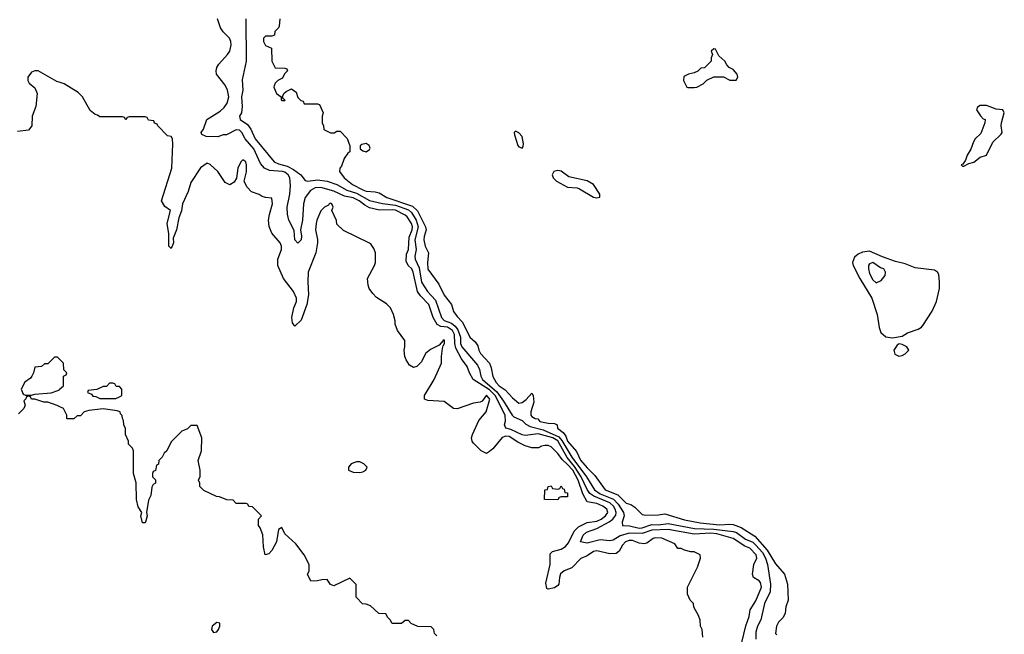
# Model space of a CAD drawing. Header units: inches. Extents: x 2380249 to 2585472, y 382747 to 546448.
# Tile 53 of 256: x 2429756 to 2435820, y 461500 to 465284. Entities that reach past the tile are written whole.
import ezdxf

# ---------------------------------------------------------------- set-up
doc = ezdxf.new("R2010")
doc.units = ezdxf.units.IN
doc.header["$MEASUREMENT"] = 0
doc.layers.add('C4426', color=7, linetype='Continuous')
doc.layers.add('C4436', color=7, linetype='Continuous')

msp = doc.modelspace()

# ---------------------------------------------------------------- linework, layer by layer
at = {"layer": 'C4426', "color": 4}
for points, elevation in [([(2430000, 464899.6), (2429984.8, 464904.8), (2429870, 464969.2), (2429850, 464969.3), (2429830, 464961.2), (2429807.3, 464930), (2429807.3, 464910), (2429813.7, 464893.7), (2429850, 464864.7), (2429864, 464830), (2429855.8, 464750), (2429833.4, 464690), (2429831, 464630), (2429810, 464604), (2429743.6, 464596.4)], 56), ([(2430000, 463196), (2429990, 463206), (2429970, 463206), (2429930, 463166), (2429910, 463166), (2429891.6, 463148.4), (2429850, 463146), (2429842, 463110), (2429832, 463090), (2429822.8, 463077.2), (2429787.1, 463052.9), (2429764.7, 463010), (2429778, 462978), (2429792.7, 462972.7), (2429830, 462972), (2429850, 462978), (2429950, 462986.8), (2429996.4, 463003.6), (2430000, 463006.8)], 64), ([(2430000, 462903.7), (2429988, 462910), (2429930, 462929.2), (2429906, 462930), (2429850, 462948.7), (2429828.9, 462948.9), (2429822, 462962), (2429810, 462966), (2429798, 462962), (2429794, 462950), (2429782, 462938), (2429790.8, 462910.8), (2429782, 462890), (2429750, 462858)], 64)]:
    msp.add_lwpolyline(points, dxfattribs=dict(at, elevation=elevation))
at = {"layer": 'C4436', "color": 4}
for points, elevation in [([(2434204.2, 461450), (2434227.9, 461552.1), (2434249.3, 461610), (2434255.1, 461650), (2434290, 461706.8), (2434325.1, 461790), (2434318.3, 461818.3), (2434310, 461829.3), (2434275.3, 461850), (2434268, 461870), (2434277.2, 461930), (2434296, 461970), (2434291.5, 461990), (2434252, 462030), (2434222, 462042), (2434150, 462089.7), (2434050, 462119.5), (2434010, 462123.7), (2433910, 462117.4), (2433750, 462145), (2433650, 462141.2), (2433590, 462120.8), (2433510, 462122.8), (2433453.7, 462106.3), (2433410, 462080.7), (2433390, 462075.1), (2433330, 462081.3), (2433250, 462061.6), (2433209.5, 462069.5), (2433227, 462110), (2433246.6, 462130), (2433310, 462151.5), (2433387.2, 462192.8), (2433409.6, 462210), (2433426.3, 462233.7), (2433428.6, 462250), (2433423.5, 462270), (2433412, 462290), (2433389.7, 462310), (2433291.5, 462350), (2433267.1, 462367.1), (2433250, 462391.5), (2433214.5, 462470), (2433172.5, 462532.5), (2433128, 462588), (2433070, 462691.4), (2433038.7, 462710), (2432950, 462734.4), (2432870, 462724.2), (2432850, 462727.6), (2432781, 462761), (2432749.2, 462770), (2432742, 462790), (2432747.8, 462812.2), (2432745.1, 462850), (2432684.3, 462970), (2432650, 463005.7), (2432549.4, 463070), (2432526, 463110), (2432511.6, 463150), (2432476.8, 463196.8), (2432441.6, 463261.6), (2432435, 463290), (2432433.9, 463346.1), (2432422, 463370), (2432390, 463391.5), (2432350, 463395.1), (2432327.4, 463407.4), (2432302.4, 463450), (2432275.4, 463530), (2432223.9, 463583.9), (2432206.3, 463610), (2432178.9, 463730), (2432171.2, 463750), (2432149.3, 463770), (2432136.9, 463796.9), (2432138.9, 463841.1), (2432151.5, 463870), (2432153.7, 463946.3), (2432173.8, 463990), (2432176.1, 464010), (2432170, 464029.3), (2432141.6, 464070), (2432130, 464080.5), (2432070, 464110.8), (2432050, 464114.2), (2431972, 464112), (2431910, 464126.9), (2431881.5, 464141.5), (2431846, 464170), (2431810, 464187.4), (2431757.2, 464197.2), (2431690, 464229.7), (2431610.8, 464250.8), (2431576, 464250), (2431546.6, 464233.4), (2431514.6, 464190), (2431504.9, 464150), (2431498.4, 464050), (2431486, 463990), (2431492.1, 463952.1), (2431490.3, 463929.7), (2431470, 463908.7), (2431450, 463928.7), (2431447, 463987), (2431414, 464050), (2431406.3, 464086.3), (2431402.9, 464130), (2431420.5, 464210), (2431424.2, 464264.2), (2431419.6, 464310), (2431409.6, 464330), (2431390, 464344.7), (2431374, 464350), (2431295.1, 464355.1), (2431264.5, 464370), (2431239.4, 464399.4), (2431198.7, 464490), (2431144.5, 464550), (2431125.2, 464590), (2431110, 464605.2), (2431090, 464606), (2431030, 464575.1), (2431010, 464574.5), (2430975.9, 464564.1), (2430904.8, 464564.8), (2430878, 464578), (2430873.2, 464590), (2430889, 464610), (2430908.7, 464670), (2430990, 464720.7), (2431015.4, 464744.6), (2431034, 464770), (2431043.6, 464810), (2431036.2, 464850), (2431022, 464882), (2430969.2, 464950), (2430965.2, 464970), (2430969.3, 464990), (2430982.7, 465010), (2431037, 465070), (2431049.5, 465090), (2431059.3, 465130), (2431056, 465150), (2431049, 465170), (2431009.3, 465209.3), (2430993.6, 465233.6), (2430974, 465290)], 52), ([(2431149.2, 465289.2), (2431151.7, 465028.3), (2431126.8, 464913.2), (2431129.4, 464850), (2431122.9, 464810), (2431126.6, 464750), (2431121.2, 464710), (2431109.5, 464690), (2431113.2, 464670), (2431159.5, 464639.5), (2431180.5, 464610), (2431206.9, 464550), (2431323.7, 464410), (2431350, 464396.9), (2431403.6, 464383.6), (2431443, 464363), (2431488.3, 464328.3), (2431515.1, 464295.1), (2431530, 464289.6), (2431590, 464297.7), (2431650, 464289.8), (2431710, 464268.7), (2431770, 464234.5), (2431830, 464216.8), (2431910, 464170.9), (2431990, 464152.9), (2432070, 464143.2), (2432150, 464113), (2432170, 464098), (2432198.5, 464050), (2432210.7, 464010), (2432189, 463930), (2432197.4, 463870), (2432188.8, 463828.8), (2432191.1, 463810), (2432216.4, 463756.4), (2432230, 463669.4), (2432268, 463610), (2432317.8, 463557.8), (2432354.3, 463450), (2432370, 463433), (2432415.6, 463415.6), (2432437.6, 463397.6), (2432455, 463375), (2432469.8, 463330.2), (2432470.9, 463290.9), (2432479.1, 463270), (2432576.4, 463156.4), (2432587.3, 463130), (2432595.1, 463090), (2432606.2, 463070), (2432694, 462994), (2432736.4, 462936.4), (2432789.1, 462849.1), (2432800, 462840), (2432850, 462817), (2432874.1, 462794.1), (2432899.8, 462779.8), (2432979.3, 462759.3), (2433076.7, 462716.7), (2433094.3, 462694.3), (2433156.5, 462590), (2433245.8, 462470), (2433295.1, 462390), (2433330, 462364.2), (2433413.1, 462333.1), (2433442.3, 462302.3), (2433475.4, 462250), (2433478.9, 462230), (2433467.3, 462190), (2433469.2, 462170), (2433511.8, 462168.2), (2433570, 462154.4), (2433590, 462155.3), (2433650, 462177.4), (2433690, 462175.3), (2433750, 462182.2), (2433911.4, 462151.4), (2434030, 462148.1), (2434150, 462132.7), (2434170, 462126.6), (2434225.9, 462085.9), (2434270, 462067.7), (2434290, 462048.7), (2434330, 462003.9), (2434348.9, 461970), (2434360.4, 461930), (2434379.1, 461810), (2434377.2, 461762.8), (2434342, 461690), (2434319.5, 461590), (2434299.3, 461550), (2434290, 461514), (2434289.6, 461470)], 48), ([(2431358, 465290), (2431354.6, 465245.4), (2431350, 465234), (2431327.3, 465212.7), (2431326, 465190), (2431310, 465182), (2431270, 465182), (2431258, 465170), (2431258, 465150), (2431270, 465126), (2431306, 465110), (2431308, 465030), (2431328.9, 464988.9), (2431390, 464986), (2431402, 464982), (2431406, 464970), (2431388, 464952), (2431375.3, 464924.7), (2431346, 464910), (2431330, 464894), (2431323.1, 464876.9), (2431322, 464870), (2431338, 464830), (2431366, 464810), (2431366, 464790), (2431370, 464786), (2431390, 464786), (2431392, 464790), (2431378, 464798), (2431374, 464810), (2431382, 464830), (2431396.9, 464843.1), (2431430, 464858), (2431459, 464839), (2431470, 464806), (2431487.3, 464787.3), (2431502, 464782), (2431507.3, 464767.3), (2431590, 464766), (2431602, 464762), (2431626, 464710), (2431618, 464690), (2431618, 464650), (2431628, 464630), (2431628.9, 464608.9), (2431670, 464588), (2431692, 464588), (2431710, 464598), (2431730, 464598), (2431773.6, 464553.6), (2431788.4, 464508.4), (2431788.4, 464471.6), (2431777.2, 464462.8), (2431754, 464430), (2431737.2, 464382.8), (2431728, 464370), (2431726, 464350), (2431755.3, 464310), (2431806, 464270), (2431870, 464236.9), (2431890.4, 464229.6), (2431945.4, 464225.4), (2431970, 464218), (2432017.2, 464190), (2432176, 464136), (2432206.9, 464106.9), (2432254.5, 464010), (2432259.3, 463990), (2432246.6, 463950), (2432246, 463930), (2432253.2, 463890), (2432273.2, 463850), (2432267, 463790), (2432270, 463748.7), (2432336.9, 463656.9), (2432370, 463589.3), (2432416, 463530), (2432428.1, 463488.1), (2432450, 463457.2), (2432482.9, 463422.9), (2432529.2, 463330), (2432562, 463302), (2432576.5, 463276.5), (2432582.7, 463250), (2432593.2, 463230), (2432649.2, 463170), (2432660.2, 463140.2), (2432670, 463088), (2432689.4, 463050), (2432709.4, 463030), (2432745.4, 463005.4), (2432790, 462957.2), (2432830, 462922.7), (2432850, 462927), (2432874.6, 462945.4), (2432910, 462984), (2432918, 462970), (2432921.6, 462930), (2432904.7, 462870), (2432904.2, 462850), (2432910, 462842), (2432930.9, 462829.1), (2432946.3, 462826.3), (2432959, 462810), (2433010, 462799.3), (2433050, 462798), (2433066, 462790), (2433068.7, 462770), (2433103, 462743), (2433119.5, 462719.5), (2433130, 462689.6), (2433185.1, 462625.1), (2433210, 462572.7), (2433250, 462524.5), (2433297.6, 462477.6), (2433362, 462390), (2433439.8, 462359.8), (2433490, 462307.8), (2433518.7, 462298.7), (2433544.1, 462284.1), (2433590, 462238), (2433610, 462234), (2433690, 462235.3), (2433730, 462242.7), (2433850, 462205.7), (2433945.9, 462185.9), (2434065.4, 462174.6), (2434130, 462178.3), (2434150, 462175.4), (2434198.2, 462158.2), (2434283.9, 462103.9), (2434359.1, 462019.1), (2434410, 461935.1), (2434466.6, 461870), (2434485.2, 461810), (2434488, 461710), (2434474, 461670), (2434469.2, 461630), (2434457, 461603), (2434430, 461576), (2434416, 461550), (2434410, 461506), (2434418, 461498)], 44), ([(2433963.1, 461483.1), (2433958, 461530), (2433948, 461550), (2433947.3, 461587.3), (2433936.4, 461616.4), (2433908.4, 461668.4), (2433906, 461690), (2433886, 461710), (2433868.4, 461748.4), (2433868, 461790), (2433930, 461914), (2433948, 461970), (2433946, 461990), (2433910, 462008), (2433890, 462008), (2433850, 462018), (2433830, 462028), (2433808.4, 462028.4), (2433790, 462058), (2433711.5, 462091.5), (2433670, 462093.6), (2433658, 462090), (2433618.8, 462061.2), (2433602.5, 462057.5), (2433570, 462062), (2433530, 462077.4), (2433510, 462078.3), (2433486, 462070), (2433468.5, 462050), (2433447.5, 462012.5), (2433430, 461998.4), (2433390, 461995.6), (2433310, 462013.3), (2433290, 462009.5), (2433250, 461983.7), (2433212.8, 461967.2), (2433157.3, 461910), (2433108.8, 461891.2), (2433087.3, 461872.7), (2433079.5, 461850), (2433075.3, 461810), (2433070, 461800.9), (2433050, 461785.6), (2433010, 461778), (2433003.1, 461783.1), (2432996, 461816), (2433022.7, 461930), (2433023.7, 461996.3), (2433038, 462010), (2433090, 462024.2), (2433118.3, 462041.7), (2433135.5, 462064.5), (2433170, 462134.9), (2433197.8, 462162.2), (2433250, 462189), (2433310, 462197.8), (2433336.9, 462210), (2433364.2, 462230), (2433377.4, 462250), (2433372.8, 462270), (2433346.6, 462290), (2433310, 462306.6), (2433250, 462316.9), (2433224.9, 462365), (2433194.6, 462450), (2433161.8, 462510), (2433130, 462546.4), (2433095.9, 462575.9), (2433070, 462612.7), (2433030, 462655.3), (2433010, 462662), (2432990, 462662), (2432970, 462659), (2432950.6, 462649.4), (2432910, 462648.2), (2432870, 462661.5), (2432824.2, 462684.2), (2432770, 462718.5), (2432750, 462721.1), (2432728, 462712), (2432670, 462641.3), (2432650, 462625.1), (2432630, 462613.2), (2432598, 462630), (2432550, 462678), (2432542, 462690), (2432539, 462710), (2432544, 462730), (2432584.1, 462815.9), (2432628.7, 462870), (2432651.7, 462948.3), (2432630, 462972.7), (2432603.6, 462936.4), (2432591.3, 462928.7), (2432550, 462924), (2432450, 462889.2), (2432428, 462890), (2432370, 462934), (2432270, 462939), (2432250, 462948), (2432249.3, 462970.7), (2432309, 463070), (2432353.2, 463170), (2432353.2, 463210), (2432360.2, 463259.8), (2432363.1, 463276.9), (2432373.2, 463290), (2432373.2, 463310), (2432370, 463313.2), (2432364.7, 463310), (2432339.8, 463280.2), (2432286.2, 463253.8), (2432256, 463230), (2432230, 463178), (2432202, 463150), (2432182, 463142), (2432156.4, 463156.4), (2432135.3, 463190), (2432129, 463210), (2432124, 463250), (2432128.7, 463270), (2432128.7, 463310), (2432082, 463370), (2432069.1, 463409.1), (2432069, 463430), (2432059, 463470), (2432039, 463510), (2432015.5, 463535.5), (2431953.6, 463573.6), (2431930, 463598), (2431908.7, 463630), (2431902, 463650), (2431899, 463690), (2431942, 463770), (2431948, 463790), (2431948, 463850), (2431936.4, 463876.4), (2431920.4, 463900.4), (2431910, 463908), (2431750, 463986), (2431710, 464026), (2431707.3, 464047.3), (2431678, 464110), (2431686, 464130), (2431678, 464150), (2431670, 464154), (2431662, 464150), (2431658, 464142), (2431634, 464130), (2431611.6, 464108.4), (2431586.8, 464050), (2431581, 464030), (2431578.8, 463990), (2431590.9, 463930.9), (2431590.8, 463910), (2431580.7, 463850), (2431533.4, 463730), (2431530.6, 463670.6), (2431534.8, 463590), (2431524, 463530), (2431490, 463435.3), (2431450, 463398), (2431437.2, 463417.2), (2431432.7, 463450), (2431445.1, 463510), (2431460.7, 463550), (2431460.7, 463570), (2431442, 463610), (2431381.2, 463690), (2431345.2, 463770), (2431346, 463810), (2431369.2, 463870), (2431369.2, 463890), (2431361.2, 463910), (2431309.2, 463970), (2431292.1, 464012.1), (2431289.4, 464050), (2431294.2, 464085.8), (2431313.2, 464150), (2431310, 464186), (2431270, 464188.7), (2431250, 464195.3), (2431230, 464208.7), (2431184.7, 464224.7), (2431154.6, 464254.6), (2431138, 464290), (2431152.5, 464347.5), (2431152.7, 464390), (2431148, 464410), (2431130, 464422), (2431118, 464410), (2431098.8, 464370), (2431091.6, 464308.4), (2431076.9, 464283.1), (2431050, 464268), (2431021.2, 464281.2), (2430976, 464350), (2430930, 464393.2), (2430910, 464401.2), (2430870, 464373.2), (2430810, 464282), (2430793.3, 464226.7), (2430758, 464150), (2430752, 464108), (2430735.5, 464064.5), (2430722, 463990), (2430701.4, 463938.6), (2430702.8, 463910), (2430690, 463875.3), (2430675.3, 463890), (2430674.6, 463965.4), (2430664, 464030), (2430684, 464110), (2430650, 464134), (2430629, 464170), (2430692.3, 464370), (2430699, 464519), (2430698, 464550), (2430690, 464566), (2430666, 464570), (2430606, 464630), (2430602, 464642), (2430587.3, 464647.3), (2430582, 464662), (2430550, 464666), (2430542, 464682), (2430530, 464686), (2430430, 464686), (2430418, 464682), (2430410, 464668), (2430402, 464682), (2430390, 464686), (2430250, 464686), (2430236.4, 464696.4), (2430220.4, 464700.4), (2430190, 464726), (2430144, 464810), (2430116.6, 464836.6), (2430030, 464889.2), (2430000, 464899.6)], 56), ([(2430000, 463006.8), (2430026, 463030), (2430026, 463090), (2430042, 463098), (2430046, 463110), (2430028.4, 463128.4), (2430026, 463170), (2430000, 463196)], 64), ([(2432326, 461490), (2432310, 461506), (2432306, 461530), (2432290, 461546), (2432208.4, 461548.4), (2432167.3, 461567.3), (2432150, 461586), (2432130, 461586), (2432107.3, 461567.3), (2432050, 461566), (2432038, 461590), (2432023.1, 461603.1), (2432010, 461626), (2431968.4, 461628.4), (2431916.4, 461676.4), (2431890, 461686), (2431867.3, 461687.3), (2431828.4, 461728.4), (2431827.3, 461807.3), (2431790, 461846), (2431690, 461798), (2431670, 461806), (2431650, 461838), (2431616.4, 461836.4), (2431590, 461828.7), (2431550, 461828), (2431528, 461870), (2431538, 461890), (2431538, 461930), (2431508.7, 461990), (2431456.5, 462056.5), (2431390, 462118), (2431370, 462158), (2431350, 462146), (2431338, 462070), (2431310, 462015.3), (2431290, 461995.3), (2431268.9, 461988.9), (2431258, 462038), (2431253.6, 462113.6), (2431236.4, 462156.4), (2431226, 462170), (2431226, 462210), (2431246, 462230), (2431190, 462286), (2431167.3, 462287.3), (2431162, 462302), (2431150, 462306), (2431090, 462306), (2431070, 462326), (2431032.7, 462327.3), (2430987.3, 462347.3), (2430968.4, 462348.4), (2430890, 462386), (2430866, 462410), (2430866, 462430), (2430858, 462450), (2430868.4, 462471.6), (2430868.7, 462510), (2430855.3, 462570), (2430875.3, 462630), (2430878, 462710), (2430850, 462786), (2430810, 462786), (2430790, 462766), (2430754, 462750), (2430690, 462686), (2430662, 462630), (2430645.4, 462614.6), (2430634, 462590), (2430614, 462570), (2430611.6, 462548.4), (2430598, 462542), (2430591.6, 462508.4), (2430578, 462502), (2430574, 462490), (2430574, 462470), (2430591.6, 462451.6), (2430592, 462430), (2430578, 462422), (2430570, 462406), (2430564.7, 462355.3), (2430550, 462326), (2430538, 462250), (2430541, 462230), (2430531.3, 462190), (2430530, 462186), (2430512.7, 462187.3), (2430502, 462230), (2430508, 462250), (2430485.4, 462285.4), (2430475.6, 462330), (2430472.9, 462432.9), (2430458, 462490), (2430458, 462630), (2430450, 462646), (2430426, 462670), (2430426, 462690), (2430408, 462730), (2430407.3, 462767.3), (2430398, 462790), (2430396.4, 462816.4), (2430388.4, 462828.4), (2430387.3, 462847.3), (2430378, 462858), (2430375.3, 462870), (2430357, 462877), (2430270, 462889.3), (2430182, 462878), (2430154, 462870), (2430130, 462846), (2430110, 462846), (2430090, 462826), (2430050, 462826), (2430046, 462830), (2430046, 462850), (2430026, 462890), (2430000, 462903.7)], 64)]:
    msp.add_lwpolyline(points, dxfattribs=dict(at, elevation=elevation))
for points, elevation in [([(2434030, 465106), (2434014, 465090), (2434022, 465070), (2434014, 465050), (2434014, 465030), (2433972.7, 464987.3), (2433950, 464986), (2433932, 464968), (2433910, 464958), (2433874, 464950), (2433846, 464934), (2433844.7, 464910), (2433864.7, 464870), (2433870, 464866), (2433910, 464866.8), (2433926, 464870), (2433966, 464890), (2433987.3, 464912.7), (2434030, 464932), (2434090, 464932), (2434130, 464912), (2434167.3, 464912.7), (2434178, 464930), (2434175.3, 464950), (2434150, 464978), (2434126, 464990), (2434110, 465006), (2434098, 465030), (2434062, 465062), (2434042, 465102)], 44), ([(2435710, 464755.8), (2435670, 464755.1), (2435653.4, 464746.6), (2435647.3, 464730), (2435672.3, 464692.3), (2435690, 464674.8), (2435702, 464670), (2435698.8, 464650), (2435675.4, 464584.6), (2435640.5, 464550), (2435630, 464533.2), (2435613, 464487), (2435591, 464450), (2435581, 464419), (2435564.7, 464395.3), (2435554, 464390), (2435562, 464382), (2435570, 464382), (2435601.2, 464398.8), (2435632.1, 464407.9), (2435670, 464437.3), (2435710, 464451.3), (2435749.6, 464530.4), (2435800.1, 464579.9), (2435806.6, 464590), (2435799.5, 464630), (2435802, 464650), (2435819.5, 464710), (2435810, 464729), (2435770, 464734.5)], 44), ([(2432810, 464598), (2432802, 464590), (2432803.6, 464576.4), (2432824.7, 464510), (2432830, 464502), (2432850, 464494), (2432856.4, 464503.6), (2432859, 464521), (2432850, 464566), (2432830, 464588)], 44), ([(2431890, 464522), (2431863.6, 464516.4), (2431852.7, 464507.3), (2431852, 464490), (2431870, 464478), (2431890, 464471.3), (2431910, 464484.7), (2431914, 464494), (2431908, 464510)], 44), ([(2433070, 464356), (2433044.7, 464350), (2433036, 464330), (2433041, 464310), (2433061, 464290), (2433130, 464254), (2433188.3, 464248.3), (2433202.8, 464242.8), (2433290, 464191), (2433310, 464187.3), (2433328.4, 464191.6), (2433329, 464210), (2433289.2, 464270), (2433250, 464291.5), (2433137.5, 464317.5), (2433090, 464352.7)], 44), ([(2434990, 463859.7), (2434946.9, 463853.1), (2434919, 463841), (2434898, 463822), (2434885.5, 463790), (2434888, 463770), (2434930.3, 463690), (2435004.6, 463570), (2435035.8, 463470), (2435048.5, 463388.5), (2435059.1, 463359.1), (2435090, 463331.3), (2435130, 463326), (2435190, 463336), (2435224.2, 463355.8), (2435290, 463379.5), (2435310, 463390.5), (2435318.4, 463401.6), (2435376, 463490), (2435401.4, 463550), (2435419.4, 463630), (2435421, 463670), (2435415.4, 463715.4), (2435408.2, 463730), (2435390, 463742.4), (2435270, 463756.4), (2435210, 463781.7), (2435150, 463794.7), (2435070, 463823.9)], 44), ([(2435010, 463788.7), (2434990, 463782), (2434984, 463770), (2434984, 463750), (2434990, 463722), (2435010, 463682), (2435030, 463664.7), (2435060.4, 463679.6), (2435086, 463710), (2435088, 463730), (2435078, 463750), (2435057.2, 463757.2)], 48), ([(2435171.1, 463288.9), (2435158.8, 463281.2), (2435139.1, 463250), (2435145.7, 463225.7), (2435170, 463213), (2435190, 463216.4), (2435210, 463226.4), (2435232, 463250), (2435219, 463270), (2435190, 463285.2)], 44), ([(2430330, 463046), (2430310, 463046), (2430290, 463026), (2430270, 463026), (2430231.6, 463008.4), (2430178, 463002), (2430174, 462990), (2430198, 462978), (2430207.1, 462967.1), (2430224.7, 462964.7), (2430250, 462952), (2430348.4, 462951.6), (2430370, 462962), (2430386, 462970), (2430386, 463010), (2430370, 463026), (2430350, 463026), (2430342, 463042)], 64), ([(2431850, 462561.2), (2431830, 462561.2), (2431798, 462550), (2431781, 462530), (2431782, 462510), (2431810, 462498), (2431850, 462496), (2431870, 462501), (2431888, 462510), (2431895.3, 462530), (2431875.3, 462550)], 64), ([(2433070, 462329), (2432988.7, 462330), (2432989.3, 462390), (2433007.3, 462392.7), (2433010, 462411.3), (2433030, 462414), (2433038, 462398), (2433070, 462394), (2433082, 462398), (2433090, 462414), (2433098, 462398), (2433110, 462394), (2433114, 462374), (2433130, 462372), (2433130, 462346), (2433090, 462346), (2433078, 462342)], 56), ([(2430970, 461574), (2430942, 461550), (2430938, 461530), (2430950, 461512), (2430970, 461516), (2430981.2, 461530), (2430988.7, 461550), (2430988, 461568)], 68)]:
    msp.add_lwpolyline(points, close=True, dxfattribs=dict(at, elevation=elevation))

doc.saveas('drawing.dxf')
